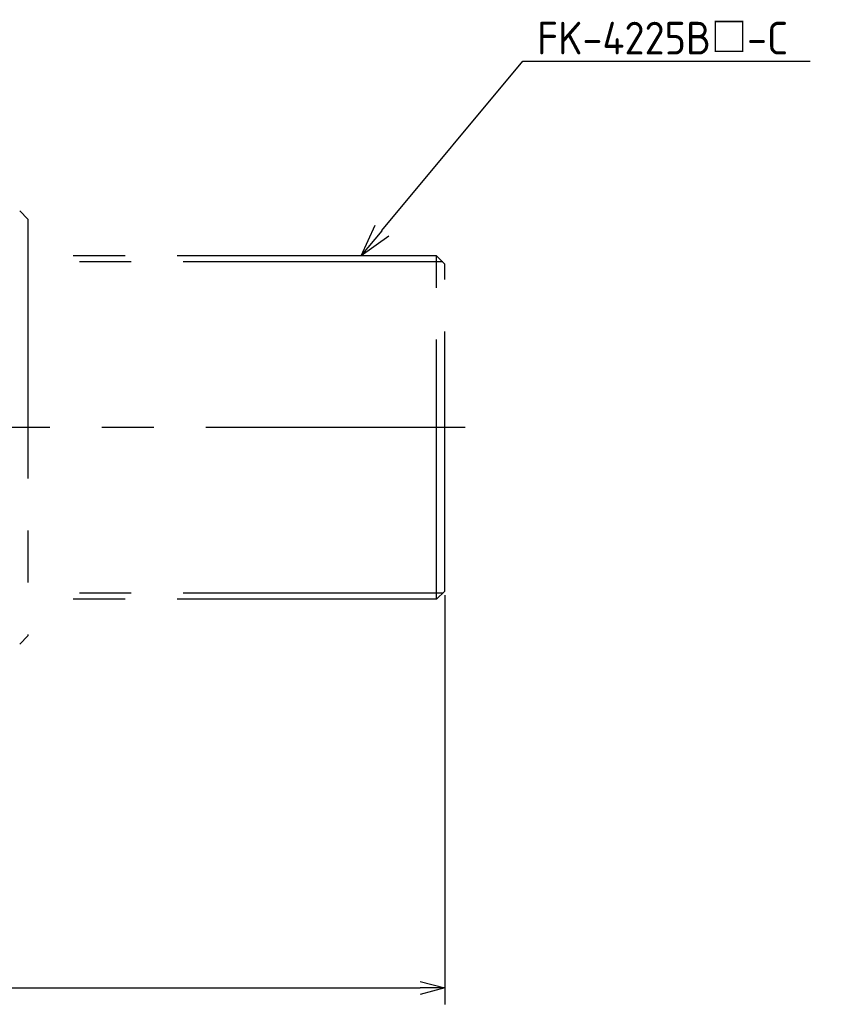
# Model space of a CAD drawing. Extents: x 86 to 360, y 97 to 228.
# Tile 3 of 3: x 262 to 360, y 97 to 217. Entities that reach past the tile are written whole.
import ezdxf

# ---------------------------------------------------------------- set-up
doc = ezdxf.new("R2010")
doc.units = 0
doc.header["$PDMODE"] = 3
doc.header["$PDSIZE"] = 1
doc.linetypes.add('CENTER', pattern=[50.8, 31.75, -6.35, 6.35, -6.35])
doc.linetypes.add('PHANTOM', pattern=[63.5, 31.75, -6.35, 6.35, -6.35, 6.35, -6.35])
doc.layers.get('0').update_dxf_attribs({"linetype": 'CONTINUOUS'})
doc.layers.get('DEFPOINTS').update_dxf_attribs({"linetype": 'CONTINUOUS'})
for name, color, linetype in [('図形', 7, 'CONTINUOUS'), ('図枠', 7, 'CONTINUOUS'), ('寸法_文字', 3, 'CONTINUOUS')]:
    doc.layers.add(name, color=color, linetype=linetype)
doc.layers.get('0').off()
doc.styles.add('DIMENSION', font='isocp.shx', dxfattribs={"bigfont": 'bigfont.shx'})
doc.dimstyles.get("Standard").update_dxf_attribs({"dimtxt": 0.18, "dimasz": 0.18, "dimexe": 0.18, "dimexo": 0.0625, "dimgap": 0.09, "dimtad": 0, "dimtih": 1, "dimtoh": 1, "dimzin": 0, "dimcen": 0.09, "dimazin": 3, "dimtfac": 1, "dimtofl": 0, "dimtmove": 0, "dimatfit": 3})

# ---------------------------------------------------------------- blocks, each defined once
blk = doc.blocks.new('_OPEN30')
at = {"color": 0, "linetype": 'BYBLOCK'}
for p, q in [((-1, 0.268), (0, 0)), ((0, 0), (-1, -0.268)), ((0, 0), (-1, 0))]:
    blk.add_line(p, q, dxfattribs=at)
blk = doc.blocks.new('*U74')
at = {"layer": '寸法_文字', "color": 161, "style": 'DIMENSION'}
blk.add_text('194(FK-4225B□-C 取付時)', height=4.5, dxfattribs=at).set_placement((182.36, 99.67))
blk = doc.blocks.new('*D73')
at = {"layer": 'DEFPOINTS', "color": 0}
for p in [(120.25, 166.99), (314.26, 147.5), (314.26, 98.94)]:
    blk.add_point(p, dxfattribs=at)
at = {"layer": '寸法_文字', "color": 161}
for p, q in [((120.25, 166.49), (120.25, 96.94)), ((314.26, 147), (314.26, 96.94)), ((123.25, 98.94), (311.26, 98.94))]:
    blk.add_line(p, q, dxfattribs=at)
at = {"layer": '図枠'}
blk.add_blockref('*U74', (0, 0), dxfattribs=at)
at = {"layer": '寸法_文字', "color": 161, "xscale": 3.000000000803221, "yscale": 3.000000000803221, "zscale": 3.000000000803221, "rotation": 180}
blk.add_blockref('_OPEN30', (120.25, 98.94), dxfattribs=at)
at = {"layer": '寸法_文字', "color": 161, "xscale": 3.000000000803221, "yscale": 3.000000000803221, "zscale": 3.000000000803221}
blk.add_blockref('_OPEN30', (314.26, 98.94), dxfattribs=at)
blk = doc.blocks.new('*U78')
at = {"layer": '寸法_文字', "linetype": 'BYBLOCK'}
blk.add_line((323.78, 212.33), (324.14, 212.33), dxfattribs=at)
for points in [[(306.57, 191.58), (323.78, 212.33)], [(324.14, 212.33), (358.96, 212.33)]]:
    blk.add_lwpolyline(points, dxfattribs=at)
at = {"layer": '寸法_文字', "color": 0, "xscale": 4, "yscale": 4, "zscale": 4, "rotation": 230.3275760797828}
blk.add_blockref('_OPEN30', (304.02, 188.5), dxfattribs=at)
at = {"layer": '寸法_文字', "style": 'DIMENSION'}
blk.add_text('FK-4225B□-C', height=4, dxfattribs=at).set_placement((325.54, 213.13))

msp = doc.modelspace()

# ---------------------------------------------------------------- linework, layer by layer
at = {"layer": '図形', "color": 5, "linetype": 'PHANTOM'}
for p, q in [((262.255, 194), (263.255, 193)), ((263.255, 193), (263.255, 142)), ((313.255, 188.5), (263.255, 188.5)), ((313.255, 146.5), (313.255, 188.5)), ((314.255, 187.5), (313.255, 188.5)), ((314.005, 187.75), (263.255, 187.75)), ((314.255, 147.5), (314.255, 187.5)), ((314.005, 147.25), (263.255, 147.25)), ((314.255, 147.5), (313.255, 146.5)), ((313.255, 146.5), (263.255, 146.5)), ((262.255, 141), (263.255, 142))]:
    msp.add_line(p, q, dxfattribs=at)
at = {"layer": '図形', "color": 3, "linetype": 'CENTER'}
msp.add_line((316.755, 167.5), (117.755, 167.5), dxfattribs=at)

# ---------------------------------------------------------------- block references
at = {"layer": '寸法_文字'}
msp.add_blockref('*U78', (0, 0), dxfattribs=at)

# ---------------------------------------------------------------- dimensions: what is measured, and where the dimension line sits
at = {"layer": '寸法_文字', "color": 3}
dim = msp.add_linear_dim(base=(314.255, 98.945), p1=(120.255, 166.993), p2=(314.255, 147.5), angle=180, dimstyle='Standard', override={"dimscale": 1, "dimdec": 1, "dimpost": '<>(FK-4225B□-C 取付時)'}, dxfattribs=at)
dim.commit()
dim.dimension.update_dxf_attribs({"geometry": '*D73', "text_midpoint": (217.255, 101.92)})

doc.saveas('drawing.dxf')
